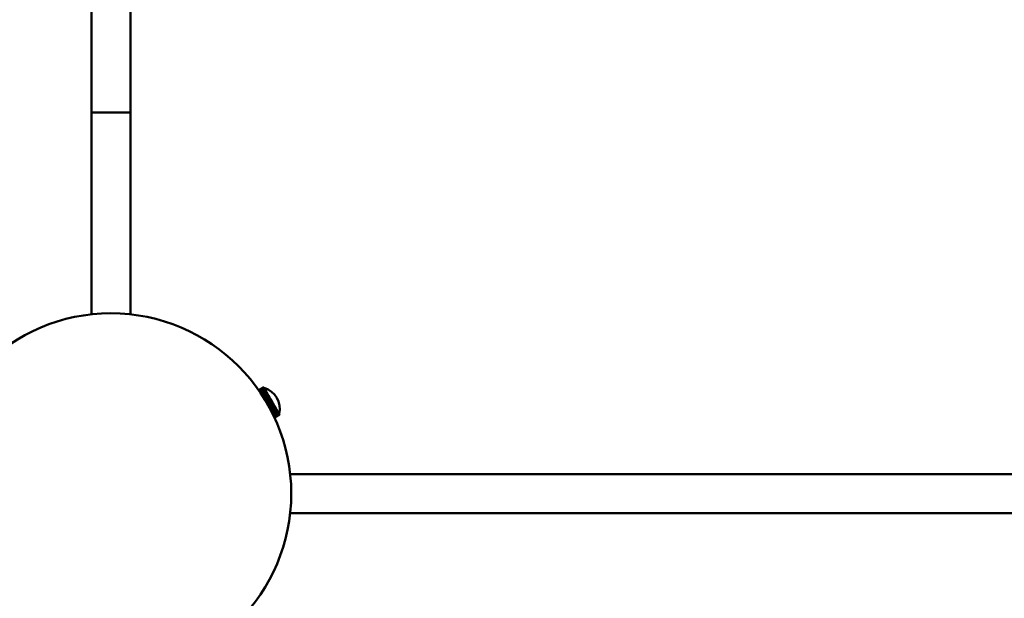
# Model space of a CAD drawing. Header units: millimetres. Extents: x 673 to 4813, y 821 to 3468.
# Tile 5 of 29: x 1001 to 1329, y 1569 to 1762. Entities that reach past the tile are written whole.
import ezdxf

# ---------------------------------------------------------------- set-up
doc = ezdxf.new("R2010")
doc.units = ezdxf.units.MM
doc.header["$LTSCALE"] = 18
doc.layers.add('Widoczne (ISO)', color=7, linetype='Continuous', lineweight=50)

msp = doc.modelspace()

# ---------------------------------------------------------------- linework, layer by layer
at = {"layer": 'Widoczne (ISO)'}
for p, q in [((1024.92, 1730.98), (1024.92, 2145.98)), ((1037.92, 1730.98), (1037.92, 2145.98)), ((1024.92, 1730.98), (1037.92, 1730.98)), ((1037.92, 1730.98), (1024.92, 1730.98)), ((1024.92, 1730.98), (1024.92, 1663.8)), ((1037.92, 1730.98), (1037.92, 1663.8)), ((1082.27, 1639.58), (1080.56, 1638.59)), ((1080.56, 1638.58), (1082.28, 1639.57)), ((1082.28, 1639.56), (1080.57, 1638.57)), ((1080.61, 1638.52), (1082.31, 1639.5)), ((1082.32, 1639.49), (1080.61, 1638.51)), ((1080.68, 1638.41), (1082.38, 1639.39)), ((1082.39, 1639.38), (1080.69, 1638.4)), ((1080.78, 1638.26), (1082.47, 1639.23)), ((1082.48, 1639.22), (1080.8, 1638.24)), ((1080.92, 1638.06), (1082.59, 1639.03)), ((1082.6, 1639.01), (1080.93, 1638.04)), ((1081.08, 1637.83), (1082.73, 1638.78)), ((1082.75, 1638.75), (1081.1, 1637.8)), ((1081.27, 1637.55), (1082.9, 1638.49)), ((1082.92, 1638.46), (1081.29, 1637.52)), ((1081.48, 1637.23), (1083.09, 1638.16)), ((1083.11, 1638.13), (1081.5, 1637.2)), ((1082.28, 1639.57), (1082.27, 1639.58)), ((1082.28, 1639.56), (1082.28, 1639.57)), ((1082.31, 1639.5), (1082.28, 1639.56)), ((1082.32, 1639.49), (1082.31, 1639.5)), ((1082.38, 1639.39), (1082.32, 1639.49)), ((1082.39, 1639.38), (1082.38, 1639.39)), ((1082.47, 1639.23), (1082.39, 1639.38)), ((1082.48, 1639.22), (1082.47, 1639.23)), ((1082.59, 1639.03), (1082.48, 1639.22)), ((1082.6, 1639.01), (1082.59, 1639.03)), ((1082.73, 1638.78), (1082.6, 1639.01)), ((1082.75, 1638.75), (1082.73, 1638.78)), ((1082.9, 1638.49), (1082.75, 1638.75)), ((1082.92, 1638.46), (1082.9, 1638.49)), ((1083.09, 1638.16), (1082.92, 1638.46)), ((1083.11, 1638.13), (1083.09, 1638.16)), ((1083.3, 1637.8), (1083.11, 1638.13)), ((1081.71, 1636.88), (1083.3, 1637.8)), ((1083.32, 1637.76), (1081.73, 1636.85)), ((1081.96, 1636.5), (1083.53, 1637.41)), ((1083.55, 1637.37), (1081.98, 1636.46)), ((1082.21, 1636.09), (1083.77, 1636.99)), ((1083.79, 1636.95), (1082.24, 1636.05)), ((1082.48, 1635.66), (1084.02, 1636.55)), ((1084.04, 1636.51), (1082.51, 1635.62)), ((1082.76, 1635.21), (1084.28, 1636.09)), ((1084.31, 1636.05), (1082.78, 1635.17)), ((1083.04, 1634.74), (1084.56, 1635.62)), ((1083.06, 1634.71), (1084.58, 1635.58)), ((1084.58, 1635.58), (1083.06, 1634.7)), ((1083.32, 1637.76), (1083.3, 1637.8)), ((1083.31, 1634.27), (1084.83, 1635.15)), ((1083.53, 1637.41), (1083.32, 1637.76)), ((1083.32, 1634.26), (1084.84, 1635.13)), ((1084.85, 1635.11), (1083.34, 1634.24)), ((1084.85, 1635.1), (1083.34, 1634.23)), ((1083.55, 1637.37), (1083.53, 1637.41)), ((1083.77, 1636.99), (1083.55, 1637.37)), ((1083.59, 1633.79), (1085.1, 1634.67)), ((1085.11, 1634.66), (1083.6, 1633.78)), ((1083.79, 1636.95), (1083.77, 1636.99)), ((1084.02, 1636.55), (1083.79, 1636.95)), ((1084.04, 1636.51), (1084.02, 1636.55)), ((1084.28, 1636.09), (1084.04, 1636.51)), ((1084.31, 1636.05), (1084.28, 1636.09)), ((1084.56, 1635.62), (1084.31, 1636.05)), ((1084.58, 1635.58), (1084.56, 1635.62)), ((1084.83, 1635.15), (1084.58, 1635.58)), ((1084.58, 1635.58), (1084.58, 1635.58)), ((1084.84, 1635.13), (1084.83, 1635.15)), ((1084.84, 1635.13), (1084.85, 1635.11)), ((1084.85, 1635.11), (1084.85, 1635.1)), ((1085.1, 1634.67), (1084.85, 1635.1)), ((1085.1, 1634.67), (1085.11, 1634.66)), ((1085.11, 1634.66), (1085.13, 1634.63)), ((1085.13, 1634.63), (1083.61, 1633.75)), ((1083.86, 1633.32), (1085.38, 1634.2)), ((1085.4, 1634.16), (1083.88, 1633.28)), ((1084.11, 1632.85), (1085.64, 1633.73)), ((1085.67, 1633.69), (1084.14, 1632.81)), ((1084.36, 1632.39), (1085.9, 1633.29)), ((1085.93, 1633.25), (1084.38, 1632.35)), ((1084.59, 1631.95), (1086.15, 1632.86)), ((1086.17, 1632.82), (1084.61, 1631.92)), ((1084.81, 1631.54), (1086.39, 1632.45)), ((1086.41, 1632.41), (1084.83, 1631.5)), ((1085.01, 1631.15), (1086.61, 1632.07)), ((1086.62, 1632.04), (1085.02, 1631.11)), ((1085.38, 1634.2), (1085.13, 1634.63)), ((1085.18, 1630.79), (1086.8, 1631.73)), ((1086.82, 1631.7), (1085.2, 1630.76)), ((1085.34, 1630.47), (1086.98, 1631.42)), ((1087, 1631.39), (1085.36, 1630.44)), ((1085.38, 1634.2), (1085.4, 1634.16)), ((1085.64, 1633.73), (1085.4, 1634.16)), ((1085.64, 1633.73), (1085.67, 1633.69)), ((1085.9, 1633.29), (1085.67, 1633.69)), ((1085.9, 1633.29), (1085.93, 1633.25)), ((1086.15, 1632.86), (1085.93, 1633.25)), ((1086.15, 1632.86), (1086.17, 1632.82)), ((1086.39, 1632.45), (1086.17, 1632.82)), ((1086.39, 1632.45), (1086.41, 1632.41)), ((1086.61, 1632.07), (1086.41, 1632.41)), ((1086.61, 1632.07), (1086.62, 1632.04)), ((1086.8, 1631.73), (1086.62, 1632.04)), ((1086.8, 1631.73), (1086.82, 1631.7)), ((1086.98, 1631.42), (1086.82, 1631.7)), ((1086.98, 1631.42), (1087, 1631.39)), ((1087.14, 1631.15), (1087, 1631.39)), ((1085.48, 1630.19), (1087.14, 1631.15)), ((1087.15, 1631.12), (1085.49, 1630.16)), ((1085.59, 1629.95), (1087.27, 1630.92)), ((1087.28, 1630.9), (1085.6, 1629.93)), ((1085.68, 1629.76), (1087.38, 1630.74)), ((1087.38, 1630.72), (1085.69, 1629.74)), ((1085.75, 1629.62), (1087.45, 1630.6)), ((1087.46, 1630.59), (1085.75, 1629.61)), ((1085.79, 1629.53), (1087.5, 1630.51)), ((1087.51, 1630.51), (1085.79, 1629.52)), ((1085.81, 1629.49), (1087.53, 1630.48)), ((1087.53, 1630.48), (1085.81, 1629.49)), ((1087.14, 1631.15), (1087.15, 1631.12)), ((1087.27, 1630.92), (1087.15, 1631.12)), ((1087.27, 1630.92), (1087.28, 1630.9)), ((1087.38, 1630.74), (1087.28, 1630.9)), ((1087.38, 1630.74), (1087.38, 1630.72)), ((1087.45, 1630.6), (1087.38, 1630.72)), ((1087.45, 1630.6), (1087.46, 1630.59)), ((1087.5, 1630.51), (1087.46, 1630.59)), ((1087.5, 1630.51), (1087.51, 1630.51)), ((1087.53, 1630.48), (1087.51, 1630.51)), ((1087.53, 1630.48), (1087.53, 1630.48)), ((1751.77, 1610.65), (1091.07, 1610.65)), ((1751.77, 1597.65), (1091.07, 1597.65))]:
    msp.add_line(p, q, dxfattribs=at)
msp.add_circle((1031.42, 1604.15), 60, dxfattribs=at)
msp.add_arc((1080.35, 1632.4), 7.25, 346.3972, 73.6028, dxfattribs=at)

doc.saveas('drawing.dxf')
